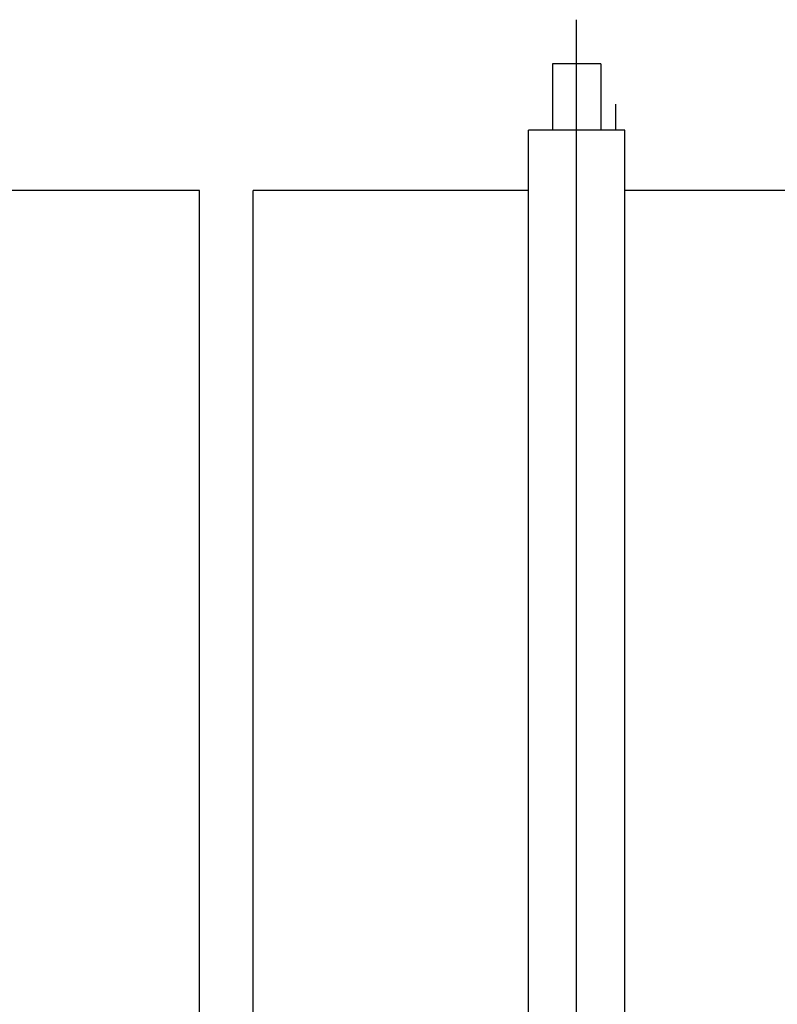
# Model space of a CAD drawing. Extents: x -11758 to 4934791, y -233543 to 1826789.
# Tile 178 of 256: x 2135196 to 2135762, y 45132 to 45869. Entities that reach past the tile are written whole.
import ezdxf

# ---------------------------------------------------------------- set-up
doc = ezdxf.new("R2010")
doc.units = 0
doc.header["$LTSCALE"] = 800
doc.header["$MEASUREMENT"] = 0
doc.layers.add('KEY PLAN', color=251, linetype='CONTINUOUS')

# ---------------------------------------------------------------- blocks, each defined once
blk = doc.blocks.new('UTCOMBINE')
at = {"layer": 'KEY PLAN'}
for p, q in [((-707827.22, 44536.22, 0), (-707827.22, 42926.93, 0)), ((-707827.22, 44373.62, 0), (-707827.22, 42844.98, 0)), ((-707585.6, 44372.55, 0), (-707585.6, 42972.56, 0)), ((-707545.54, 44372.55, 0), (-707545.54, 42972.56, 0)), ((-707545.54, 44372.55, 0), (-707545.54, 42972.56, 0)), ((-707863.22, 44029.91, 0), (-707863.22, 42927.56, 0)), ((-707791.22, 44029.91, 0), (-707791.22, 42927.56, 0)), ((-707791.22, 44029.91, 0), (-707791.22, 42927.56, 0)), ((-707791.22, 44029.91, 0), (-707791.22, 42927.56, 0)), ((-707791.22, 44029.91, 0), (-707791.22, 42927.56, 0)), ((-708068.83, 42972.56, 0), (-707863.22, 42972.56, 0)), ((-707791.22, 42972.56, 0), (-707585.6, 42972.56, 0)), ((-707545.54, 42972.56, 0), (-707339.92, 42972.56, 0)), ((-707863.22, 42927.56, 0), (-707791.22, 42927.56, 0)), ((-707863.22, 42927.56, 0), (-707791.22, 42927.56, 0)), ((-707856.54, 42927.56, 0), (-707856.54, 42908.16, 0)), ((-707856.54, 42927.56, 0), (-707856.54, 42908.16, 0)), ((-707856.54, 42927.56, 0), (-707856.54, 42908.16, 0)), ((-707856.54, 42927.56, 0), (-707856.54, 42908.16, 0)), ((-707845.22, 42878.06, 0), (-707845.22, 42927.56, 0)), ((-707845.22, 42878.06, 0), (-707845.22, 42927.56, 0)), ((-707845.22, 42878.06, 0), (-707845.22, 42927.56, 0)), ((-707845.22, 42878.06, 0), (-707845.22, 42927.56, 0)), ((-707809.22, 42878.06, 0), (-707809.22, 42927.56, 0)), ((-707809.22, 42878.06, 0), (-707809.22, 42927.56, 0)), ((-707809.22, 42878.06, 0), (-707809.22, 42927.56, 0)), ((-707809.22, 42878.06, 0), (-707809.22, 42927.56, 0)), ((-707845.22, 42878.06, 0), (-707809.22, 42878.06, 0)), ((-707845.22, 42878.06, 0), (-707809.22, 42878.06, 0)), ((-707845.22, 42878.06, 0), (-707809.22, 42878.06, 0)), ((-707845.22, 42878.06, 0), (-707809.22, 42878.06, 0))]:
    blk.add_line(p, q, dxfattribs=at)

msp = doc.modelspace()

# ---------------------------------------------------------------- block references
at = {"layer": 'KEY PLAN', "rotation": 180}
msp.add_blockref('UTCOMBINE', (1427784.7, 88713.58, 0), dxfattribs=at)

doc.saveas('drawing.dxf')
